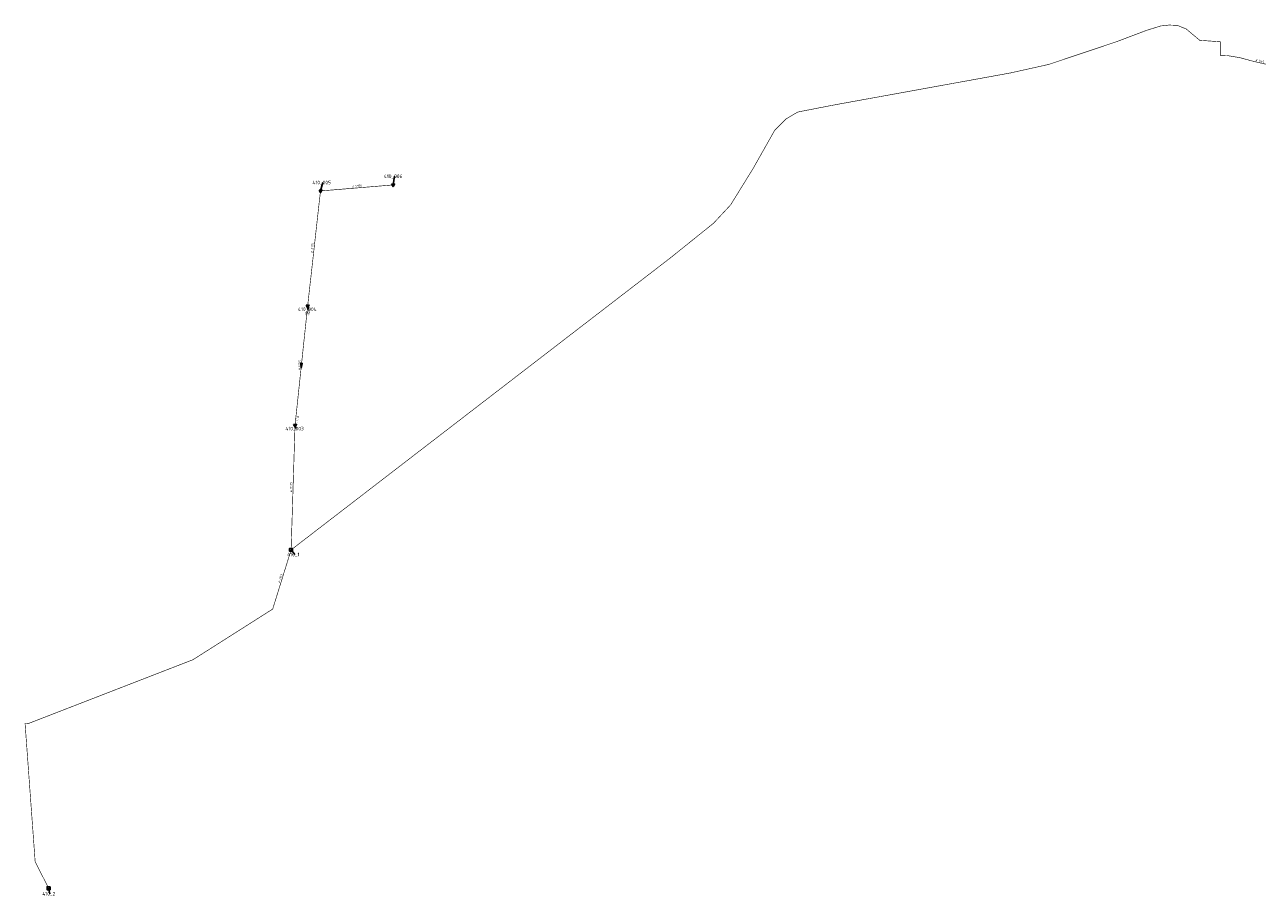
# Model space of a CAD drawing. Header units: metres. Extents: x 249000 to 255300, y 590580 to 596000.
# Tile 10 of 61: x 251417 to 251943, y 592830 to 593200. Entities that reach past the tile are written whole.
import ezdxf
from ezdxf.enums import TextEntityAlignment as Align
from ezdxf.lldxf.tags import DXFTag

# ---------------------------------------------------------------- set-up
doc = ezdxf.new("R2010")
doc.units = ezdxf.units.M
doc.header["$MEASUREMENT"] = 0
doc.linetypes.add('RI-VWA', pattern=[11, 5, -3, 0, -3])
doc.layers.get('0').update_dxf_attribs({"linetype": 'CONTINUOUS'})
doc.layers.add('B-WE-RI-DRUK-G', color=210, linetype='RI-PERS', lineweight=18)
doc.layers.add('B-WE-RI-VWA_TRANSPORTLEIDING-G', color=20, linetype='RI-VWA', lineweight=18)
for name, color, linetype in [('RIO-AFMETINGEN', 8, 'CONTINUOUS'), ('RIO-AFSCHOT', 7, 'CONTINUOUS'), ('RIO-BOK', 8, 'CONTINUOUS'), ('RIO-KNOOP', 7, 'CONTINUOUS'), ('RIO-KNOOPNAAM', 170, 'CONTINUOUS'), ('RIO-LEADER', 253, 'CONTINUOUS'), ('RIO-MAAIVELD', 104, 'CONTINUOUS')]:
    doc.layers.add(name, color=color, linetype=linetype)
doc.styles.add('RIO-TXT', font='isocp.shx')
tags = doc.linetypes.add('RI-PERS', pattern='A,7,-2,["P",Standard,S=1.8,R=0,X=-0.5,Y=-0.9],-2,7,-2,[102,NLCS.SHX,S=1,R=180,X=0,Y=0],-2', length=22).pattern_tags.tags
tags[6] = DXFTag(74, 10)

# ---------------------------------------------------------------- blocks, each defined once
blk = doc.blocks.new('K_IPD')
blk.add_lwpolyline([(-0.496027, 0.307994), (0.503973, 0.307994), (0.003973, -0.558031)], close=True)
blk.add_solid([(-0.496027, 0.307994), (0.503973, 0.307994), (0.003973, -0.558031)])
at = {"style": 'RIO-TXT', "flags": 1}
blk.add_attdef('RIOLERINGSGEBIED', text='', height=1, dxfattribs=at).set_placement((0, 0), align=Align.CENTER)
blk.add_attdef('KNOOPNAAM', text='', height=1, dxfattribs=at).set_placement((0, 0), align=Align.TOP_CENTER)
blk = doc.blocks.new('K_PUN')
blk.add_lwpolyline([(0.5, 0.5), (-0.5, 0.5), (-0.5, -0.5), (0.5, -0.5)], close=True)
blk.add_solid([(-0.5, -0.5), (0.5, 0.5), (0.5, -0.5)])
at = {"style": 'RIO-TXT', "flags": 1}
blk.add_attdef('RIOLERINGSGEBIED', text='', height=1, dxfattribs=at).set_placement((0, 0), align=Align.CENTER)
blk.add_attdef('KNOOPNAAM', text='', height=1, dxfattribs=at).set_placement((0, 0), align=Align.TOP_CENTER)
blk = doc.blocks.new('L_VHR')
blk.add_lwpolyline([(-0.5, 0), (0.5, 0), (-0.5, 0.15), (-0.5, -0.15), (0.5, 0)])

msp = doc.modelspace()

# ---------------------------------------------------------------- linework, layer by layer
at = {"layer": 'B-WE-RI-DRUK-G', "const_width": 0.25}
for points in [[(251944.56, 593183.168), (251938.464, 593184.576), (251933.584, 593185.92), (251927.952, 593186.88), (251925.104, 593186.944), (251925.152, 593192.704), (251916.352, 593193.344), (251910.64, 593198.144), (251906.88, 593199.68), (251903.376, 593199.808), (251899.744, 593199.424), (251893.648, 593197.504), (251880.944, 593192.704), (251852.288, 593183.104), (251835.936, 593179.456), (251761.504, 593165.952), (251745.68, 593162.88), (251740.752, 593160), (251735.824, 593155.072), (251726.752, 593139.008), (251717.152, 593123.456), (251709.888, 593115.648), (251691.488, 593100.864), (251530.448, 592976.896)], [(251530.448, 592976.896), (251522.624, 592951.744), (251488.784, 592930.24), (251419.136, 592903.232), (251417.456, 592903.104), (251421.728, 592844.48), (251427.44, 592833.152)]]:
    msp.add_lwpolyline(points, dxfattribs=at)
at = {"layer": 'B-WE-RI-VWA_TRANSPORTLEIDING-G', "const_width": 0.25}
for points in [[(251573.776, 593131.904), (251542.928, 593129.344)], [(251542.928, 593129.344), (251537.472, 593080.448)], [(251537.472, 593080.448), (251532.112, 593029.76)], [(251532.112, 593029.76), (251530.448, 592976.896)]]:
    msp.add_lwpolyline(points, dxfattribs=at)
at = {"layer": 'RIO-LEADER'}
for p, q in [((251542.93, 593129.34), (251543.9814, 593132.9297)), ((251573.78, 593131.88), (251574.3135, 593135.6084)), ((251537.47, 593080.47), (251537.83, 593079.1265)), ((251532.11, 593029.75), (251532.47, 593028.4065)), ((251530.45, 592976.88), (251531.9872, 592974.9168)), ((251427.44, 592833.13), (251427.9735, 592830.8016))]:
    msp.add_line(p, q, dxfattribs=at)

# ---------------------------------------------------------------- block references
at = {"layer": 'RIO-AFSCHOT', "xscale": 2, "yscale": 2, "zscale": 2, "rotation": 263.959}
msp.add_blockref('L_VHR', (251534.79, 593055.11), dxfattribs=at)
at = {"layer": 'RIO-KNOOP', "xscale": 1.25, "yscale": 1.25, "zscale": 1.25}
for name, p in [('K_IPD', (251573.776, 593131.904)), ('K_IPD', (251542.928, 593129.344)), ('K_IPD', (251537.472, 593080.448)), ('K_IPD', (251532.112, 593029.76)), ('K_PUN', (251530.448, 592976.896)), ('K_PUN', (251427.44, 592833.152))]:
    msp.add_blockref(name, p, dxfattribs=at)

# ---------------------------------------------------------------- texts
at = {"layer": 'RIO-AFMETINGEN', "style": 'RIO-TXT'}
for s, rotation, p in [('ø H63', 346.897, (251940.0229, 593184.6379)), ('ø P125', 4.7063, (251556.4375, 593130.8621)), ('ø P125', 83.6166, (251539.5783, 593103.0725)), ('ø P125', 83.959, (251534.1787, 593053.2737)), ('ø P125', 88.1927, (251530.8053, 593001.4388)), ('ø H63', 72.7139, (251525.6698, 592962.8838))]:
    msp.add_text(s, height=0.9, rotation=rotation, dxfattribs=at).set_placement(p)
at = {"layer": 'RIO-BOK', "style": 'RIO-TXT'}
for s, p in [('-1.25', (251538.3128, 593076.3588)), ('-1.33', (251533.5387, 593030.9069))]:
    msp.add_text(s, height=0.9, rotation=83.959, dxfattribs=at).set_placement(p)
at = {"layer": 'RIO-KNOOPNAAM', "style": 'RIO-TXT'}
for s, p in [('410_006', (251569.851, 593134.8584)), ('410_005', (251539.5189, 593132.1797)), ('410_004', (251533.3675, 593078.3765)), ('410_003', (251528.0075, 593027.6565)), ('410_1', (251528.7997, 592974.1668)), ('410_2', (251424.786, 592830.0516))]:
    msp.add_text(s, height=1.5, dxfattribs=at).set_placement(p)
at = {"layer": 'RIO-MAAIVELD', "style": 'RIO-TXT'}
msp.add_text('0.17', height=0.9, dxfattribs=at).set_placement((251536.3, 593076.9765))

doc.saveas('drawing.dxf')
